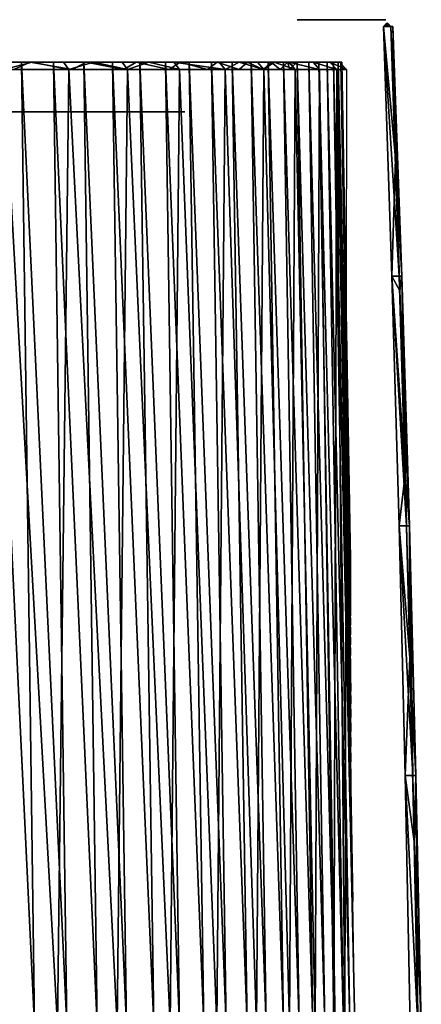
# Model space of a CAD drawing. Header units: millimetres. Extents: x -101 to 102, y -40 to 284.
# Tile 183 of 183: x 49 to 63, y 250 to 284. Entities that reach past the tile are written whole.
import ezdxf

# ---------------------------------------------------------------- set-up
doc = ezdxf.new("R2010")
doc.units = ezdxf.units.MM
doc.header["$LTSCALE"] = 65.185185
for name, color, linetype in [('281', 7, 'CONTINUOUS'), ('282', 7, 'CONTINUOUS'), ('283', 7, 'CONTINUOUS'), ('284', 7, 'CONTINUOUS'), ('285', 7, 'CONTINUOUS'), ('286', 7, 'CONTINUOUS'), ('287', 7, 'CONTINUOUS'), ('288', 7, 'CONTINUOUS'), ('289', 7, 'CONTINUOUS'), ('298', 7, 'CONTINUOUS')]:
    doc.layers.add(name, color=color, linetype=linetype)

msp = doc.modelspace()

# ---------------------------------------------------------------- linework, layer by layer
at = {"layer": '281', "color": 7, "linetype": 'Continuous'}
for points in [[(47.809, 282.968, 36.686), (48.986, 282.968, 35.099), (45.489, 282.968, 37.198), (47.809, 282.968, 36.686)], [(45.489, 282.968, 37.198), (48.986, 282.968, 35.099), (47.872, 282.968, 34.077), (45.489, 282.968, 37.198)], [(49.358, 282.968, -34.563), (48.198, 282.968, -36.163), (47.095, 282.968, -35.135), (49.358, 282.968, -34.563)], [(49.285, 282.968, -31.993), (49.358, 282.968, -34.563), (47.095, 282.968, -35.135), (49.285, 282.968, -31.993)], [(50.108, 282.968, 33.478), (51.174, 282.968, 31.824), (47.872, 282.968, 34.077), (50.108, 282.968, 33.478)], [(47.872, 282.968, 34.077), (51.174, 282.968, 31.824), (50.04, 282.968, 30.804), (47.872, 282.968, 34.077)], [(48.986, 282.968, 35.099), (50.108, 282.968, 33.478), (47.872, 282.968, 34.077), (48.986, 282.968, 35.099)], [(50.468, 282.968, -32.921), (49.358, 282.968, -34.563), (49.285, 282.968, -31.993), (50.468, 282.968, -32.921)], [(51.525, 282.968, -31.242), (50.468, 282.968, -32.921), (49.285, 282.968, -31.993), (51.525, 282.968, -31.242)], [(51.266, 282.968, -28.712), (51.525, 282.968, -31.242), (49.285, 282.968, -31.993), (51.266, 282.968, -28.712)], [(52.188, 282.968, 30.133), (53.147, 282.968, 28.406), (50.04, 282.968, 30.804), (52.188, 282.968, 30.133)], [(50.04, 282.968, 30.804), (53.147, 282.968, 28.406), (51.987, 282.968, 27.39), (50.04, 282.968, 30.804)], [(51.174, 282.968, 31.824), (52.188, 282.968, 30.133), (50.04, 282.968, 30.804), (51.174, 282.968, 31.824)], [(52.524, 282.968, -29.532), (51.525, 282.968, -31.242), (51.266, 282.968, -28.712), (52.524, 282.968, -29.532)], [(53.464, 282.968, -27.794), (52.524, 282.968, -29.532), (51.266, 282.968, -28.712), (53.464, 282.968, -27.794)], [(53.026, 282.968, -25.312), (53.464, 282.968, -27.794), (51.266, 282.968, -28.712), (53.026, 282.968, -25.312)], [(54.049, 282.968, 26.651), (54.891, 282.968, 24.871), (51.987, 282.968, 27.39), (54.049, 282.968, 26.651)], [(51.987, 282.968, 27.39), (54.891, 282.968, 24.871), (53.698, 282.968, 23.861), (51.987, 282.968, 27.39)], [(53.147, 282.968, 28.406), (54.049, 282.968, 26.651), (51.987, 282.968, 27.39), (53.147, 282.968, 28.406)], [(54.348, 282.968, -26.023), (53.464, 282.968, -27.794), (53.026, 282.968, -25.312), (54.348, 282.968, -26.023)], [(55.943, 282.968, -22.392), (54.348, 282.968, -26.023), (53.026, 282.968, -25.312), (55.943, 282.968, -22.392)], [(54.568, 282.968, -21.791), (55.943, 282.968, -22.392), (53.026, 282.968, -25.312), (54.568, 282.968, -21.791)], [(55.674, 282.968, 23.064), (56.399, 282.968, 21.227), (53.698, 282.968, 23.861), (55.674, 282.968, 23.064)], [(53.698, 282.968, 23.861), (56.399, 282.968, 21.227), (55.174, 282.968, 20.216), (53.698, 282.968, 23.861)], [(54.891, 282.968, 24.871), (55.674, 282.968, 23.064), (53.698, 282.968, 23.861), (54.891, 282.968, 24.871)], [(56.648, 282.968, -20.544), (55.943, 282.968, -22.392), (54.568, 282.968, -21.791), (56.648, 282.968, -20.544)], [(55.875, 282.968, -18.183), (56.648, 282.968, -20.544), (54.568, 282.968, -21.791), (55.875, 282.968, -18.183)], [(57.064, 282.968, 19.368), (57.667, 282.968, 17.492), (55.174, 282.968, 20.216), (57.064, 282.968, 19.368)], [(55.174, 282.968, 20.216), (57.667, 282.968, 17.492), (56.399, 282.968, 16.492), (55.174, 282.968, 20.216)], [(56.399, 282.968, 21.227), (57.064, 282.968, 19.368), (55.174, 282.968, 20.216), (56.399, 282.968, 21.227)], [(57.291, 282.968, -18.674), (56.648, 282.968, -20.544), (55.875, 282.968, -18.183), (57.291, 282.968, -18.674)], [(57.875, 282.968, -16.778), (57.291, 282.968, -18.674), (55.875, 282.968, -18.183), (57.875, 282.968, -16.778)], [(56.944, 282.968, -14.488), (57.875, 282.968, -16.778), (55.875, 282.968, -18.183), (56.944, 282.968, -14.488)], [(58.207, 282.968, 15.6), (58.686, 282.968, 13.686), (56.399, 282.968, 16.492), (58.207, 282.968, 15.6)], [(56.399, 282.968, 16.492), (58.686, 282.968, 13.686), (57.375, 282.968, 12.683), (56.399, 282.968, 16.492)], [(57.667, 282.968, 17.492), (58.207, 282.968, 15.6), (56.399, 282.968, 16.492), (57.667, 282.968, 17.492)], [(58.396, 282.968, -14.863), (57.875, 282.968, -16.778), (56.944, 282.968, -14.488), (58.396, 282.968, -14.863)], [(59.246, 282.968, -11.007), (58.396, 282.968, -14.863), (56.944, 282.968, -14.488), (59.246, 282.968, -11.007)], [(57.769, 282.968, -10.738), (59.246, 282.968, -11.007), (56.944, 282.968, -14.488), (57.769, 282.968, -10.738)], [(59.103, 282.968, 11.755), (59.456, 282.968, 9.814), (57.375, 282.968, 12.683), (59.103, 282.968, 11.755)], [(57.375, 282.968, 12.683), (59.456, 282.968, 9.814), (58.093, 282.968, 8.828), (57.375, 282.968, 12.683)], [(58.686, 282.968, 13.686), (59.103, 282.968, 11.755), (57.375, 282.968, 12.683), (58.686, 282.968, 13.686)], [(59.838, 282.968, -7.119), (59.246, 282.968, -11.007), (57.769, 282.968, -10.738), (59.838, 282.968, -7.119)], [(58.346, 282.968, -6.948), (59.838, 282.968, -7.119), (57.769, 282.968, -10.738), (58.346, 282.968, -6.948)], [(59.745, 282.968, 7.869), (59.97, 282.968, 5.916), (58.093, 282.968, 8.828), (59.745, 282.968, 7.869)], [(58.093, 282.968, 8.828), (59.97, 282.968, 5.916), (58.551, 282.968, 4.938), (58.093, 282.968, 8.828)], [(59.456, 282.968, 9.814), (59.745, 282.968, 7.869), (58.093, 282.968, 8.828), (59.456, 282.968, 9.814)], [(60.176, 282.968, -3.19), (59.838, 282.968, -7.119), (58.346, 282.968, -6.948), (60.176, 282.968, -3.19)], [(58.675, 282.968, -3.111), (60.176, 282.968, -3.19), (58.346, 282.968, -6.948), (58.675, 282.968, -3.111)], [(60.13, 282.968, 3.954), (60.227, 282.968, 1.983), (58.551, 282.968, 4.938), (60.13, 282.968, 3.954)], [(58.551, 282.968, 4.938), (60.227, 282.968, 1.983), (59.239, 282.968, 1.003), (58.551, 282.968, 4.938)], [(59.97, 282.968, 5.916), (60.13, 282.968, 3.954), (58.551, 282.968, 4.938), (59.97, 282.968, 5.916)], [(58.751, 282.968, 1.003), (58.551, 282.968, 4.938), (59.239, 282.968, 1.003), (58.751, 282.968, 1.003)], [(60.227, 282.968, 1.983), (60.26, 282.968, 0.003), (59.239, 282.968, 1.003), (60.227, 282.968, 1.983)], [(59.239, 282.968, 1.003), (60.26, 282.968, 0.003), (59.366, 282.968, 0.878), (59.239, 282.968, 1.003)], [(59.366, 282.968, 0.878), (60.26, 282.968, 0.003), (59.493, 282.968, 0.753), (59.366, 282.968, 0.878)], [(59.493, 282.968, 0.753), (60.26, 282.968, 0.003), (59.506, 282.968, 0.003), (59.493, 282.968, 0.753)]]:
    msp.add_3dface(points, dxfattribs=at)
at = {"layer": '282', "color": 7, "linetype": 'Continuous'}
for points in [[(49.285, 282.968, -31.993), (47.095, 282.968, -35.135), (48.721, 282.716, -32.393), (49.285, 282.968, -31.993)], [(50.769, 282.716, -29.079), (49.285, 282.968, -31.993), (48.721, 282.716, -32.393), (50.769, 282.716, -29.079)], [(51.266, 282.968, -28.712), (49.285, 282.968, -31.993), (50.769, 282.716, -29.079), (51.266, 282.968, -28.712)], [(52.592, 282.716, -25.634), (51.266, 282.968, -28.712), (50.769, 282.716, -29.079), (52.592, 282.716, -25.634)], [(53.026, 282.968, -25.312), (51.266, 282.968, -28.712), (52.592, 282.716, -25.634), (53.026, 282.968, -25.312)], [(54.185, 282.716, -22.069), (53.026, 282.968, -25.312), (52.592, 282.716, -25.634), (54.185, 282.716, -22.069)], [(54.568, 282.968, -21.791), (53.026, 282.968, -25.312), (54.185, 282.716, -22.069), (54.568, 282.968, -21.791)], [(55.537, 282.716, -18.404), (54.568, 282.968, -21.791), (54.185, 282.716, -22.069), (55.537, 282.716, -18.404)], [(55.875, 282.968, -18.183), (54.568, 282.968, -21.791), (55.537, 282.716, -18.404), (55.875, 282.968, -18.183)], [(56.641, 282.716, -14.658), (55.875, 282.968, -18.183), (55.537, 282.716, -18.404), (56.641, 282.716, -14.658)], [(56.944, 282.968, -14.488), (55.875, 282.968, -18.183), (56.641, 282.716, -14.658), (56.944, 282.968, -14.488)], [(57.493, 282.716, -10.846), (56.944, 282.968, -14.488), (56.641, 282.716, -14.658), (57.493, 282.716, -10.846)], [(57.769, 282.968, -10.738), (56.944, 282.968, -14.488), (57.493, 282.716, -10.846), (57.769, 282.968, -10.738)], [(58.089, 282.716, -6.989), (57.769, 282.968, -10.738), (57.493, 282.716, -10.846), (58.089, 282.716, -6.989)], [(58.346, 282.968, -6.948), (57.769, 282.968, -10.738), (58.089, 282.716, -6.989), (58.346, 282.968, -6.948)], [(58.426, 282.717, -3.101), (58.346, 282.968, -6.948), (58.089, 282.716, -6.989), (58.426, 282.717, -3.101)], [(58.675, 282.968, -3.111), (58.346, 282.968, -6.948), (58.551, 282.842, -3.108), (58.675, 282.968, -3.111)], [(58.551, 282.842, -3.108), (58.346, 282.968, -6.948), (58.426, 282.717, -3.101), (58.551, 282.842, -3.108)]]:
    msp.add_3dface(points, dxfattribs=at)
at = {"layer": '283', "color": 7, "linetype": 'Continuous'}
for points in [[(48.198, 282.968, -36.163), (49.358, 282.968, -34.563), (48.369, 282.716, -36.351), (48.198, 282.968, -36.163)], [(48.369, 282.716, -36.351), (49.358, 282.968, -34.563), (50.651, 282.716, -33.097), (48.369, 282.716, -36.351)], [(49.358, 282.968, -34.563), (50.468, 282.968, -32.921), (50.651, 282.716, -33.097), (49.358, 282.968, -34.563)], [(50.468, 282.968, -32.921), (51.525, 282.968, -31.242), (50.651, 282.716, -33.097), (50.468, 282.968, -32.921)], [(50.651, 282.716, -33.097), (51.525, 282.968, -31.242), (52.716, 282.716, -29.699), (50.651, 282.716, -33.097)], [(51.525, 282.968, -31.242), (52.524, 282.968, -29.532), (52.716, 282.716, -29.699), (51.525, 282.968, -31.242)], [(52.524, 282.968, -29.532), (53.464, 282.968, -27.794), (52.716, 282.716, -29.699), (52.524, 282.968, -29.532)], [(52.716, 282.716, -29.699), (53.464, 282.968, -27.794), (54.552, 282.716, -26.174), (52.716, 282.716, -29.699)], [(53.464, 282.968, -27.794), (54.348, 282.968, -26.023), (54.552, 282.716, -26.174), (53.464, 282.968, -27.794)], [(54.348, 282.968, -26.023), (55.943, 282.968, -22.392), (56.153, 282.716, -22.535), (54.348, 282.968, -26.023)], [(54.552, 282.716, -26.174), (54.348, 282.968, -26.023), (56.153, 282.716, -22.535), (54.552, 282.716, -26.174)], [(55.943, 282.968, -22.392), (56.648, 282.968, -20.544), (56.153, 282.716, -22.535), (55.943, 282.968, -22.392)], [(56.153, 282.716, -22.535), (56.648, 282.968, -20.544), (57.512, 282.716, -18.799), (56.153, 282.716, -22.535)], [(56.648, 282.968, -20.544), (57.291, 282.968, -18.674), (57.512, 282.716, -18.799), (56.648, 282.968, -20.544)], [(57.291, 282.968, -18.674), (57.875, 282.968, -16.778), (57.512, 282.716, -18.799), (57.291, 282.968, -18.674)], [(57.512, 282.716, -18.799), (57.875, 282.968, -16.778), (58.623, 282.716, -14.982), (57.512, 282.716, -18.799)], [(57.875, 282.968, -16.778), (58.396, 282.968, -14.863), (58.623, 282.716, -14.982), (57.875, 282.968, -16.778)], [(58.396, 282.968, -14.863), (59.246, 282.968, -11.007), (59.48, 282.716, -11.1), (58.396, 282.968, -14.863)], [(58.623, 282.716, -14.982), (58.396, 282.968, -14.863), (59.48, 282.716, -11.1), (58.623, 282.716, -14.982)], [(59.246, 282.968, -11.007), (59.838, 282.968, -7.119), (60.081, 282.716, -7.17), (59.246, 282.968, -11.007)], [(59.48, 282.716, -11.1), (59.246, 282.968, -11.007), (60.081, 282.716, -7.17), (59.48, 282.716, -11.1)], [(59.838, 282.968, -7.119), (60.176, 282.968, -3.19), (60.422, 282.717, -3.21), (59.838, 282.968, -7.119)], [(60.081, 282.716, -7.17), (59.838, 282.968, -7.119), (60.422, 282.717, -3.21), (60.081, 282.716, -7.17)], [(60.422, 282.717, -3.21), (60.176, 282.968, -3.19), (60.299, 282.844, -3.2), (60.422, 282.717, -3.21)]]:
    msp.add_3dface(points, dxfattribs=at)
at = {"layer": '284', "color": 7, "linetype": 'Continuous'}
for points in [[(47.941, 249.068, -36.913), (48.369, 282.716, -36.351), (50.251, 249.068, -33.701), (47.941, 249.068, -36.913)], [(48.369, 282.716, -36.351), (50.651, 282.716, -33.097), (50.251, 249.068, -33.701), (48.369, 282.716, -36.351)], [(50.251, 249.068, -33.701), (50.651, 282.716, -33.097), (52.347, 249.068, -30.345), (50.251, 249.068, -33.701)], [(50.651, 282.716, -33.097), (52.716, 282.716, -29.699), (52.347, 249.068, -30.345), (50.651, 282.716, -33.097)], [(52.347, 249.068, -30.345), (52.716, 282.716, -29.699), (54.218, 249.068, -26.858), (52.347, 249.068, -30.345)], [(52.716, 282.716, -29.699), (54.552, 282.716, -26.174), (54.218, 249.068, -26.858), (52.716, 282.716, -29.699)], [(54.218, 249.068, -26.858), (54.552, 282.716, -26.174), (55.858, 249.068, -23.257), (54.218, 249.068, -26.858)], [(54.552, 282.716, -26.174), (56.153, 282.716, -22.535), (55.858, 249.068, -23.257), (54.552, 282.716, -26.174)], [(55.858, 249.068, -23.257), (56.153, 282.716, -22.535), (57.259, 249.068, -19.557), (55.858, 249.068, -23.257)], [(56.153, 282.716, -22.535), (57.512, 282.716, -18.799), (57.259, 249.068, -19.557), (56.153, 282.716, -22.535)], [(57.259, 249.068, -19.557), (57.512, 282.716, -18.799), (58.415, 249.068, -15.772), (57.259, 249.068, -19.557)], [(57.512, 282.716, -18.799), (58.623, 282.716, -14.982), (58.415, 249.068, -15.772), (57.512, 282.716, -18.799)], [(58.415, 249.068, -15.772), (58.623, 282.716, -14.982), (59.321, 249.068, -11.922), (58.415, 249.068, -15.772)], [(58.623, 282.716, -14.982), (59.48, 282.716, -11.1), (59.321, 249.068, -11.922), (58.623, 282.716, -14.982)], [(59.321, 249.068, -11.922), (59.48, 282.716, -11.1), (59.973, 249.068, -8.022), (59.321, 249.068, -11.922)], [(59.48, 282.716, -11.1), (60.081, 282.716, -7.17), (59.973, 249.068, -8.022), (59.48, 282.716, -11.1)], [(60.081, 282.716, -7.17), (60.369, 249.068, -4.089), (59.973, 249.068, -8.022), (60.081, 282.716, -7.17)], [(60.422, 282.717, -3.21), (60.397, 265.892, -3.649), (60.081, 282.716, -7.17), (60.422, 282.717, -3.21)], [(60.369, 249.068, -4.089), (60.081, 282.716, -7.17), (60.397, 265.892, -3.649), (60.369, 249.068, -4.089)]]:
    msp.add_3dface(points, dxfattribs=at)
at = {"layer": '285', "linetype": 'Continuous'}
for points in [[(48.986, 282.968, 35.099), (47.809, 282.968, 36.686), (49.446, 249.068, 35.474), (48.986, 282.968, 35.099)], [(49.446, 249.068, 35.474), (47.809, 282.968, 36.686), (48.263, 249.068, 37.068), (49.446, 249.068, 35.474)], [(50.108, 282.968, 33.478), (48.986, 282.968, 35.099), (50.577, 249.068, 33.842), (50.108, 282.968, 33.478)], [(50.577, 249.068, 33.842), (48.986, 282.968, 35.099), (49.446, 249.068, 35.474), (50.577, 249.068, 33.842)], [(51.174, 282.968, 31.824), (50.108, 282.968, 33.478), (51.654, 249.068, 32.174), (51.174, 282.968, 31.824)], [(51.654, 249.068, 32.174), (50.108, 282.968, 33.478), (50.577, 249.068, 33.842), (51.654, 249.068, 32.174)], [(52.188, 282.968, 30.133), (51.174, 282.968, 31.824), (52.676, 249.068, 30.472), (52.188, 282.968, 30.133)], [(52.676, 249.068, 30.472), (51.174, 282.968, 31.824), (51.654, 249.068, 32.174), (52.676, 249.068, 30.472)], [(53.147, 282.968, 28.406), (52.188, 282.968, 30.133), (53.642, 249.068, 28.737), (53.147, 282.968, 28.406)], [(53.642, 249.068, 28.737), (52.188, 282.968, 30.133), (52.676, 249.068, 30.472), (53.642, 249.068, 28.737)], [(54.049, 282.968, 26.651), (53.147, 282.968, 28.406), (54.551, 249.068, 26.972), (54.049, 282.968, 26.651)], [(54.551, 249.068, 26.972), (53.147, 282.968, 28.406), (53.642, 249.068, 28.737), (54.551, 249.068, 26.972)], [(54.891, 282.968, 24.871), (54.049, 282.968, 26.651), (55.401, 249.068, 25.178), (54.891, 282.968, 24.871)], [(55.401, 249.068, 25.178), (54.049, 282.968, 26.651), (54.551, 249.068, 26.972), (55.401, 249.068, 25.178)], [(55.674, 282.968, 23.064), (54.891, 282.968, 24.871), (56.193, 249.068, 23.357), (55.674, 282.968, 23.064)], [(56.193, 249.068, 23.357), (54.891, 282.968, 24.871), (55.401, 249.068, 25.178), (56.193, 249.068, 23.357)], [(56.399, 282.968, 21.227), (55.674, 282.968, 23.064), (56.925, 249.068, 21.511), (56.399, 282.968, 21.227)], [(56.925, 249.068, 21.511), (55.674, 282.968, 23.064), (56.193, 249.068, 23.357), (56.925, 249.068, 21.511)], [(57.064, 282.968, 19.368), (56.399, 282.968, 21.227), (57.596, 249.068, 19.643), (57.064, 282.968, 19.368)], [(57.596, 249.068, 19.643), (56.399, 282.968, 21.227), (56.925, 249.068, 21.511), (57.596, 249.068, 19.643)], [(57.667, 282.968, 17.492), (57.064, 282.968, 19.368), (58.206, 249.068, 17.753), (57.667, 282.968, 17.492)], [(58.206, 249.068, 17.753), (57.064, 282.968, 19.368), (57.596, 249.068, 19.643), (58.206, 249.068, 17.753)], [(58.207, 282.968, 15.6), (57.667, 282.968, 17.492), (58.754, 249.068, 15.845), (58.207, 282.968, 15.6)], [(58.754, 249.068, 15.845), (57.667, 282.968, 17.492), (58.206, 249.068, 17.753), (58.754, 249.068, 15.845)], [(58.686, 282.968, 13.686), (58.207, 282.968, 15.6), (59.24, 249.068, 13.92), (58.686, 282.968, 13.686)], [(59.24, 249.068, 13.92), (58.207, 282.968, 15.6), (58.754, 249.068, 15.845), (59.24, 249.068, 13.92)], [(59.103, 282.968, 11.755), (58.686, 282.968, 13.686), (59.662, 249.068, 11.98), (59.103, 282.968, 11.755)], [(59.662, 249.068, 11.98), (58.686, 282.968, 13.686), (59.24, 249.068, 13.92), (59.662, 249.068, 11.98)], [(59.456, 282.968, 9.814), (59.103, 282.968, 11.755), (60.021, 249.068, 10.027), (59.456, 282.968, 9.814)], [(60.021, 249.068, 10.027), (59.103, 282.968, 11.755), (59.662, 249.068, 11.98), (60.021, 249.068, 10.027)], [(59.745, 282.968, 7.869), (59.456, 282.968, 9.814), (60.316, 249.068, 8.063), (59.745, 282.968, 7.869)], [(60.316, 249.068, 8.063), (59.456, 282.968, 9.814), (60.021, 249.068, 10.027), (60.316, 249.068, 8.063)], [(59.97, 282.968, 5.916), (59.745, 282.968, 7.869), (60.547, 249.068, 6.091), (59.97, 282.968, 5.916)], [(60.547, 249.068, 6.091), (59.745, 282.968, 7.869), (60.316, 249.068, 8.063), (60.547, 249.068, 6.091)], [(60.13, 282.968, 3.954), (59.97, 282.968, 5.916), (60.645, 253.421, 3.995), (60.13, 282.968, 3.954)], [(60.645, 253.421, 3.995), (59.97, 282.968, 5.916), (60.713, 249.068, 4.113), (60.645, 253.421, 3.995)], [(60.713, 249.068, 4.113), (59.97, 282.968, 5.916), (60.547, 249.068, 6.091), (60.713, 249.068, 4.113)], [(60.227, 282.968, 1.983), (60.13, 282.968, 3.954), (60.567, 263.478, 2.025), (60.227, 282.968, 1.983)], [(60.567, 263.478, 2.025), (60.13, 282.968, 3.954), (60.568, 263.158, 2.166), (60.567, 263.478, 2.025)], [(60.568, 263.158, 2.166), (60.13, 282.968, 3.954), (60.568, 262.819, 2.306), (60.568, 263.158, 2.166)], [(60.568, 262.819, 2.306), (60.13, 282.968, 3.954), (60.569, 262.461, 2.447), (60.568, 262.819, 2.306)], [(60.569, 262.461, 2.447), (60.13, 282.968, 3.954), (60.57, 262.084, 2.588), (60.569, 262.461, 2.447)], [(60.57, 262.084, 2.588), (60.13, 282.968, 3.954), (60.571, 261.687, 2.73), (60.57, 262.084, 2.588)], [(60.571, 261.687, 2.73), (60.13, 282.968, 3.954), (60.571, 261.271, 2.871), (60.571, 261.687, 2.73)], [(60.571, 261.271, 2.871), (60.13, 282.968, 3.954), (60.572, 260.835, 3.013), (60.571, 261.271, 2.871)], [(60.572, 260.835, 3.013), (60.13, 282.968, 3.954), (60.573, 260.379, 3.155), (60.572, 260.835, 3.013)], [(60.573, 260.379, 3.155), (60.13, 282.968, 3.954), (60.574, 259.903, 3.297), (60.573, 260.379, 3.155)], [(60.574, 259.903, 3.297), (60.13, 282.968, 3.954), (60.574, 259.406, 3.441), (60.574, 259.903, 3.297)], [(60.574, 259.406, 3.441), (60.13, 282.968, 3.954), (60.575, 258.885, 3.585), (60.574, 259.406, 3.441)], [(60.575, 258.885, 3.585), (60.13, 282.968, 3.954), (60.576, 258.339, 3.731), (60.575, 258.885, 3.585)], [(60.576, 258.339, 3.731), (60.13, 282.968, 3.954), (60.577, 257.767, 3.878), (60.576, 258.339, 3.731)], [(60.577, 257.767, 3.878), (60.13, 282.968, 3.954), (60.645, 253.421, 3.995), (60.577, 257.767, 3.878)], [(60.26, 282.968, 0.003), (60.227, 282.968, 1.983), (60.557, 265.953, 0.164), (60.26, 282.968, 0.003)], [(60.557, 265.953, 0.164), (60.227, 282.968, 1.983), (60.558, 265.839, 0.371), (60.557, 265.953, 0.164)], [(60.558, 265.839, 0.371), (60.227, 282.968, 1.983), (60.559, 265.691, 0.571), (60.558, 265.839, 0.371)], [(60.559, 265.691, 0.571), (60.227, 282.968, 1.983), (60.56, 265.51, 0.765), (60.559, 265.691, 0.571)], [(60.56, 265.51, 0.765), (60.227, 282.968, 1.983), (60.561, 265.309, 0.948), (60.56, 265.51, 0.765)], [(60.561, 265.309, 0.948), (60.227, 282.968, 1.983), (60.562, 265.088, 1.122), (60.561, 265.309, 0.948)], [(60.562, 265.088, 1.122), (60.227, 282.968, 1.983), (60.563, 264.854, 1.286), (60.562, 265.088, 1.122)], [(60.563, 264.854, 1.286), (60.227, 282.968, 1.983), (60.564, 264.606, 1.442), (60.563, 264.854, 1.286)], [(60.564, 264.606, 1.442), (60.227, 282.968, 1.983), (60.565, 264.345, 1.592), (60.564, 264.606, 1.442)], [(60.565, 264.345, 1.592), (60.227, 282.968, 1.983), (60.565, 264.071, 1.739), (60.565, 264.345, 1.592)], [(60.565, 264.071, 1.739), (60.227, 282.968, 1.983), (60.566, 263.783, 1.883), (60.565, 264.071, 1.739)], [(60.566, 263.783, 1.883), (60.227, 282.968, 1.983), (60.567, 263.478, 2.025), (60.566, 263.783, 1.883)], [(60.25, 282.962, -1.097), (60.258, 282.965, -0.547), (60.55, 265.768, -1.097), (60.25, 282.962, -1.097)], [(60.258, 282.965, -0.547), (60.26, 282.968, 0.003), (60.554, 266.048, -0.464), (60.258, 282.965, -0.547)], [(60.55, 265.768, -1.097), (60.258, 282.965, -0.547), (60.552, 265.903, -0.887), (60.55, 265.768, -1.097)], [(60.552, 265.903, -0.887), (60.258, 282.965, -0.547), (60.553, 265.997, -0.676), (60.552, 265.903, -0.887)], [(60.553, 265.997, -0.676), (60.258, 282.965, -0.547), (60.554, 266.048, -0.464), (60.553, 265.997, -0.676)], [(60.554, 266.048, -0.464), (60.26, 282.968, 0.003), (60.555, 266.058, -0.253), (60.554, 266.048, -0.464)], [(60.555, 266.058, -0.253), (60.26, 282.968, 0.003), (60.556, 266.026, -0.044), (60.555, 266.058, -0.253)], [(60.556, 266.026, -0.044), (60.26, 282.968, 0.003), (60.557, 265.953, 0.164), (60.556, 266.026, -0.044)]]:
    msp.add_3dface(points, dxfattribs=at)
at = {"layer": '286', "color": 7, "linetype": 'Continuous'}
for points in [[(58.739, 284.468, -1.413), (61.739, 284.468, -2.989), (58.688, 284.468, -2.829), (58.739, 284.468, -1.413)], [(58.756, 284.468, 0.003), (61.739, 284.468, -2.989), (58.739, 284.468, -1.413), (58.756, 284.468, 0.003)], [(61.811, 284.468, 0.003), (61.739, 284.468, -2.989), (58.756, 284.468, 0.003), (61.811, 284.468, 0.003)], [(58.771, 284.468, 2.839), (61.811, 284.468, 0.003), (58.756, 284.468, 0.003), (58.771, 284.468, 2.839)], [(61.739, 284.468, 2.995), (61.811, 284.468, 0.003), (58.771, 284.468, 2.839), (61.739, 284.468, 2.995)]]:
    msp.add_3dface(points, dxfattribs=at)
at = {"layer": '287', "color": 7, "linetype": 'Continuous'}
for points in [[(61.854, 284.351, -3.115), (61.921, 284.289, -3.058), (61.726, 284.224, -3.238), (61.854, 284.351, -3.115)], [(61.921, 284.289, -3.058), (61.988, 284.227, -3.001), (61.726, 284.224, -3.238), (61.921, 284.289, -3.058)], [(61.988, 284.227, -3.001), (62.15, 279.577, -3.132), (61.726, 284.224, -3.238), (61.988, 284.227, -3.001)], [(61.726, 284.224, -3.238), (62.15, 279.577, -3.132), (62.022, 275.437, -3.484), (61.726, 284.224, -3.238)], [(62.15, 279.577, -3.132), (62.3, 274.926, -3.262), (62.022, 275.437, -3.484), (62.15, 279.577, -3.132)], [(62.3, 274.926, -3.262), (62.49, 268.463, -3.442), (62.022, 275.437, -3.484), (62.3, 274.926, -3.262)], [(62.022, 275.437, -3.484), (62.49, 268.463, -3.442), (62.277, 266.648, -3.728), (62.022, 275.437, -3.484)], [(62.49, 268.463, -3.442), (62.659, 261.998, -3.621), (62.277, 266.648, -3.728), (62.49, 268.463, -3.442)], [(62.277, 266.648, -3.728), (62.659, 261.998, -3.621), (62.493, 257.858, -3.97), (62.277, 266.648, -3.728)], [(62.659, 261.998, -3.621), (62.806, 255.533, -3.799), (62.493, 257.858, -3.97), (62.659, 261.998, -3.621)], [(62.932, 249.068, -3.976), (62.67, 249.068, -4.21), (62.493, 257.858, -3.97), (62.932, 249.068, -3.976)], [(62.806, 255.533, -3.799), (62.932, 249.068, -3.976), (62.493, 257.858, -3.97), (62.806, 255.533, -3.799)]]:
    msp.add_3dface(points, dxfattribs=at)
at = {"layer": '288', "color": 7, "linetype": 'Continuous'}
for points in [[(62.15, 279.577, -3.132), (61.988, 284.227, -3.001), (62.369, 275.439, 0.003), (62.15, 279.577, -3.132)], [(61.988, 284.227, -3.001), (62.061, 284.227, 0.003), (62.369, 275.439, 0.003), (61.988, 284.227, -3.001)], [(61.988, 284.227, 3.007), (62.284, 275.439, 3.253), (62.061, 284.227, 0.003), (61.988, 284.227, 3.007)], [(62.061, 284.227, 0.003), (62.284, 275.439, 3.253), (62.369, 275.439, 0.003), (62.061, 284.227, 0.003)], [(62.3, 274.926, -3.262), (62.15, 279.577, -3.132), (62.369, 275.439, 0.003), (62.3, 274.926, -3.262)], [(62.284, 275.439, 3.253), (62.54, 266.65, 3.498), (62.369, 275.439, 0.003), (62.284, 275.439, 3.253)], [(62.3, 274.926, -3.262), (62.369, 275.439, 0.003), (62.638, 266.649, 0.003), (62.3, 274.926, -3.262)], [(62.369, 275.439, 0.003), (62.54, 266.65, 3.498), (62.638, 266.649, 0.003), (62.369, 275.439, 0.003)], [(62.49, 268.463, -3.442), (62.3, 274.926, -3.262), (62.638, 266.649, 0.003), (62.49, 268.463, -3.442)], [(62.659, 261.998, -3.621), (62.49, 268.463, -3.442), (62.638, 266.649, 0.003), (62.659, 261.998, -3.621)], [(62.54, 266.65, 3.498), (62.756, 257.859, 3.741), (62.638, 266.649, 0.003), (62.54, 266.65, 3.498)], [(62.659, 261.998, -3.621), (62.638, 266.649, 0.003), (62.867, 257.859, 0.003), (62.659, 261.998, -3.621)], [(62.638, 266.649, 0.003), (62.756, 257.859, 3.741), (62.867, 257.859, 0.003), (62.638, 266.649, 0.003)], [(62.806, 255.533, -3.799), (62.659, 261.998, -3.621), (62.867, 257.859, 0.003), (62.806, 255.533, -3.799)], [(62.756, 257.859, 3.741), (62.932, 249.068, 3.981), (62.867, 257.859, 0.003), (62.756, 257.859, 3.741)], [(62.806, 255.533, -3.799), (62.867, 257.859, 0.003), (63.058, 249.068, 0.003), (62.806, 255.533, -3.799)], [(62.867, 257.859, 0.003), (62.932, 249.068, 3.981), (63.058, 249.068, 0.003), (62.867, 257.859, 0.003)], [(62.932, 249.068, -3.976), (62.806, 255.533, -3.799), (63.058, 249.068, 0.003), (62.932, 249.068, -3.976)]]:
    msp.add_3dface(points, dxfattribs=at)
at = {"layer": '289', "color": 7, "linetype": 'Continuous'}
for points in [[(61.726, 284.224, 3.244), (61.988, 284.227, 3.007), (61.921, 284.289, 3.064), (61.726, 284.224, 3.244)], [(61.79, 284.287, 3.183), (61.726, 284.224, 3.244), (61.921, 284.289, 3.064), (61.79, 284.287, 3.183)], [(62.284, 275.439, 3.253), (61.988, 284.227, 3.007), (61.726, 284.224, 3.244), (62.284, 275.439, 3.253)], [(62.022, 275.436, 3.49), (62.284, 275.439, 3.253), (61.726, 284.224, 3.244), (62.022, 275.436, 3.49)], [(61.854, 284.351, 3.121), (61.79, 284.287, 3.183), (61.921, 284.289, 3.064), (61.854, 284.351, 3.121)], [(62.54, 266.65, 3.498), (62.284, 275.439, 3.253), (62.022, 275.436, 3.49), (62.54, 266.65, 3.498)], [(62.277, 266.647, 3.734), (62.54, 266.65, 3.498), (62.022, 275.436, 3.49), (62.277, 266.647, 3.734)], [(62.756, 257.859, 3.741), (62.54, 266.65, 3.498), (62.277, 266.647, 3.734), (62.756, 257.859, 3.741)], [(62.493, 257.858, 3.976), (62.756, 257.859, 3.741), (62.277, 266.647, 3.734), (62.493, 257.858, 3.976)], [(62.932, 249.068, 3.981), (62.756, 257.859, 3.741), (62.493, 257.858, 3.976), (62.932, 249.068, 3.981)], [(62.669, 249.068, 4.215), (62.932, 249.068, 3.981), (62.493, 257.858, 3.976), (62.669, 249.068, 4.215)]]:
    msp.add_3dface(points, dxfattribs=at)
at = {"layer": '298', "color": 7, "linetype": 'Continuous'}
for points in [[(44.118, 281.219, -32.418), (41.806, 281.219, -35.349), (49.079, 281.219, 24.264), (44.118, 281.219, -32.418)], [(49.079, 281.219, 24.264), (41.806, 281.219, -35.349), (47.311, 281.219, 27.553), (49.079, 281.219, 24.264)], [(46.23, 281.219, -29.328), (44.118, 281.219, -32.418), (50.621, 281.219, 20.854), (46.23, 281.219, -29.328)], [(50.621, 281.219, 20.854), (44.118, 281.219, -32.418), (49.079, 281.219, 24.264), (50.621, 281.219, 20.854)], [(48.122, 281.219, -26.108), (46.23, 281.219, -29.328), (51.926, 281.219, 17.355), (48.122, 281.219, -26.108)], [(51.926, 281.219, 17.355), (46.23, 281.219, -29.328), (50.621, 281.219, 20.854), (51.926, 281.219, 17.355)], [(49.793, 281.219, -22.76), (48.122, 281.219, -26.108), (52.989, 281.219, 13.767), (49.793, 281.219, -22.76)], [(52.989, 281.219, 13.767), (48.122, 281.219, -26.108), (51.926, 281.219, 17.355), (52.989, 281.219, 13.767)], [(51.229, 281.219, -19.312), (49.793, 281.219, -22.76), (53.805, 281.219, 10.122), (51.229, 281.219, -19.312)], [(53.805, 281.219, 10.122), (49.793, 281.219, -22.76), (52.989, 281.219, 13.767), (53.805, 281.219, 10.122)], [(52.428, 281.219, -15.768), (51.229, 281.219, -19.312), (54.37, 281.219, 6.424), (52.428, 281.219, -15.768)], [(54.37, 281.219, 6.424), (51.229, 281.219, -19.312), (53.805, 281.219, 10.122), (54.37, 281.219, 6.424)], [(53.382, 281.219, -12.155), (52.428, 281.219, -15.768), (54.682, 281.219, 2.7), (53.382, 281.219, -12.155)], [(54.682, 281.219, 2.7), (52.428, 281.219, -15.768), (54.37, 281.219, 6.424), (54.682, 281.219, 2.7)], [(54.087, 281.219, -8.482), (53.382, 281.219, -12.155), (54.738, 281.219, -1.039), (54.087, 281.219, -8.482)], [(54.738, 281.219, -1.039), (53.382, 281.219, -12.155), (54.682, 281.219, 2.7), (54.738, 281.219, -1.039)], [(54.54, 281.219, -4.772), (54.087, 281.219, -8.482), (54.738, 281.219, -1.039), (54.54, 281.219, -4.772)]]:
    msp.add_3dface(points, dxfattribs=at)

doc.saveas('drawing.dxf')
